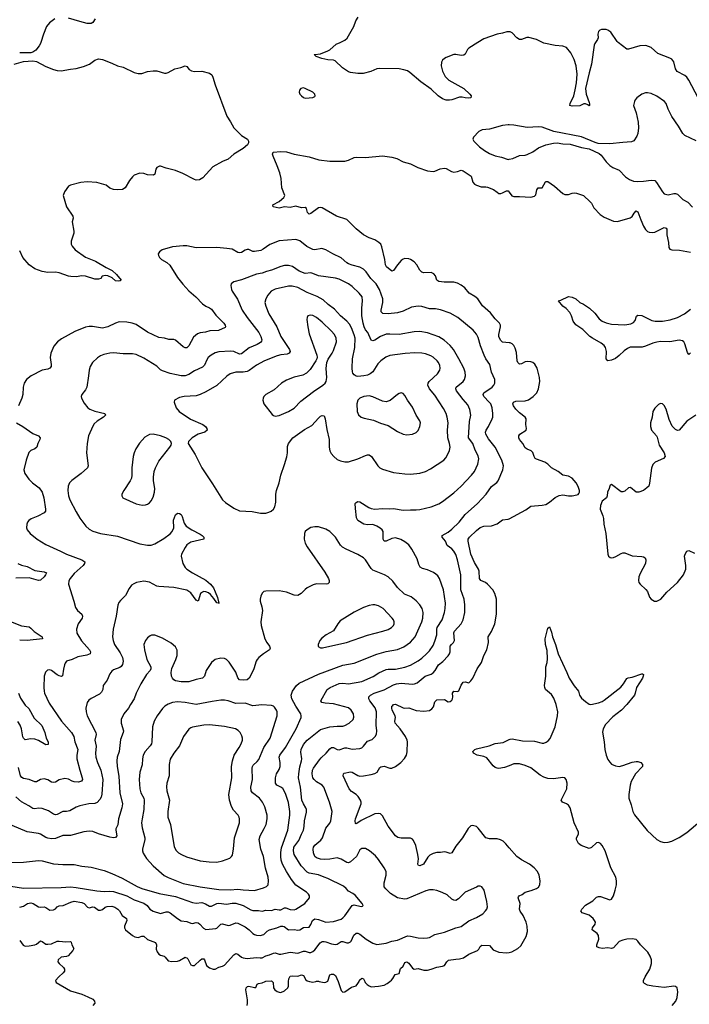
# Model space of a CAD drawing. Header units: inches. Extents: x 1305449 to 1407403, y 744709 to 841554.
# Tile 105 of 114: x 1394790 to 1401916, y 809756 to 820242. Entities that reach past the tile are written whole.
import ezdxf

# ---------------------------------------------------------------- set-up
doc = ezdxf.new("R2010")
doc.units = ezdxf.units.IN
doc.header["$MEASUREMENT"] = 0
for name, color, linetype in [('B3890', 7, 'Continuous'), ('B3891', 7, 'Continuous'), ('B3892', 7, 'Continuous'), ('B4800', 7, 'Continuous'), ('B4801', 7, 'Continuous'), ('B4802', 7, 'Continuous')]:
    doc.layers.add(name, color=color, linetype=linetype)

msp = doc.modelspace()

# ---------------------------------------------------------------- linework, layer by layer
at = {"layer": 'B3890', "color": 6, "elevation": 1200}
for points in [[(1395175, 810000), (1395178, 809990), (1395330, 809900), (1395450, 809864), (1395517, 809837), (1395567, 809810), (1395587, 809790), (1395590, 809770), (1395570, 809745)], [(1397210, 809745), (1397216, 809770), (1397215, 809805), (1397198, 809910), (1397202, 809930), (1397215, 809945), (1397230, 809950), (1397290, 809935), (1397303, 809937), (1397319, 809970), (1397330, 809979), (1397370, 809985), (1397401, 810000)], [(1397476, 810000), (1397486, 809990), (1397491, 809931), (1397506, 809910), (1397530, 809892), (1397550, 809884), (1397570, 809883), (1397610, 809899), (1397643, 809930), (1397651, 809950), (1397652, 810000)], [(1397875, 810000), (1397910, 809992), (1397943, 810000)], [(1397978, 810000), (1398031, 809989), (1398050, 809991), (1398064, 810000)], [(1398178, 810000), (1398183, 809990), (1398210, 809905), (1398230, 809884), (1398250, 809890), (1398321, 809939), (1398370, 809954), (1398390, 809977), (1398402, 810000)], [(1398463, 810000), (1398467, 809990), (1398487, 809967), (1398510, 809952), (1398530, 809944), (1398610, 809948), (1398670, 809960), (1398701, 809979), (1398729, 810000)]]:
    msp.add_lwpolyline(points, dxfattribs=at)
at = {"layer": 'B3891', "color": 6}
for points, elevation in [([(1395015, 820000), (1395012, 819988), (1394997, 819963), (1394961, 819919), (1394930, 819896), (1394910, 819891), (1394872, 819888), (1394790, 819890)], 1200), ([(1399667, 820000), (1399570, 819939), (1399556, 819924), (1399530, 819876), (1399516, 819864), (1399490, 819861), (1399431, 819871), (1399410, 819870), (1399330, 819840), (1399310, 819830), (1399289, 819810), (1399280, 819790), (1399275, 819750), (1399290, 819694), (1399317, 819637), (1399358, 819598), (1399517, 819510), (1399582, 819450), (1399594, 819430), (1399592, 819410), (1399570, 819405), (1399531, 819409), (1399499, 819419), (1399470, 819419), (1399390, 819388), (1399364, 819384), (1399330, 819387), (1399290, 819401), (1399243, 819430), (1399170, 819502), (1399059, 819579), (1398941, 819681), (1398917, 819697), (1398879, 819710), (1398830, 819720), (1398617, 819723), (1398590, 819718), (1398528, 819690), (1398444, 819670), (1398390, 819669), (1398310, 819679), (1398290, 819687), (1398225, 819730), (1398146, 819806), (1398131, 819811), (1398070, 819816), (1398004, 819830), (1397947, 819850), (1397930, 819863), (1397925, 819870), (1397930, 819873), (1397990, 819879), (1398070, 819911), (1398090, 819922), (1398159, 819981), (1398200, 820000)], 1200), ([(1394730, 819768), (1394830, 819798), (1394930, 819806), (1394970, 819796), (1395070, 819745), (1395150, 819713), (1395190, 819702), (1395230, 819698), (1395330, 819717), (1395390, 819722), (1395470, 819743), (1395532, 819770), (1395590, 819812), (1395630, 819826), (1395670, 819820), (1395770, 819781), (1395830, 819750), (1395890, 819737), (1396010, 819679), (1396050, 819669), (1396090, 819671), (1396150, 819690), (1396210, 819698), (1396250, 819697), (1396330, 819673), (1396350, 819673), (1396370, 819679), (1396441, 819719), (1396506, 819734), (1396550, 819750), (1396570, 819744), (1396593, 819713), (1396618, 819698), (1396651, 819691), (1396730, 819693), (1396810, 819674), (1396834, 819654), (1396846, 819630), (1396869, 819549), (1396995, 819215), (1397035, 819155), (1397070, 819090), (1397150, 819010), (1397213, 818970), (1397224, 818950), (1397224, 818930), (1397213, 818910), (1397170, 818870), (1397070, 818810), (1397010, 818758), (1396950, 818733), (1396846, 818674), (1396741, 818559), (1396703, 818537), (1396670, 818535), (1396650, 818541), (1396525, 818605), (1396450, 818636), (1396350, 818661), (1396290, 818681), (1396279, 818681), (1396250, 818670), (1396240, 818650), (1396230, 818599), (1396214, 818586), (1396150, 818589), (1396110, 818603), (1396070, 818608), (1396010, 818585), (1395990, 818568), (1395959, 818530), (1395914, 818450), (1395885, 818435), (1395831, 818429), (1395790, 818433), (1395748, 818448), (1395710, 818481), (1395610, 818508), (1395510, 818517), (1395441, 818510), (1395330, 818479), (1395310, 818468), (1395268, 818410), (1395253, 818370), (1395290, 818248), (1395356, 818150), (1395359, 818130), (1395350, 818090), (1395367, 817990), (1395366, 817970), (1395338, 817882), (1395339, 817850), (1395348, 817830), (1395381, 817790), (1395492, 817712), (1395597, 817670), (1395710, 817603), (1395775, 817570), (1395819, 817530), (1395869, 817470), (1395859, 817461), (1395843, 817457), (1395810, 817462), (1395774, 817494), (1395730, 817516), (1395703, 817517), (1395669, 817511), (1395653, 817487), (1395630, 817480), (1395590, 817480), (1395489, 817510), (1395450, 817514), (1395390, 817505), (1395334, 817506), (1395310, 817510), (1395210, 817546), (1395170, 817555), (1395090, 817551), (1395030, 817560), (1394951, 817590), (1394892, 817630), (1394824, 817710), (1394790, 817781)], 1200), ([(1400000, 819122), (1399990, 819122), (1399930, 819116), (1399790, 819075), (1399711, 819069), (1399696, 819064), (1399676, 819050), (1399619, 818990), (1399612, 818970), (1399622, 818950), (1399685, 818890), (1399737, 818850), (1399790, 818817), (1399850, 818792), (1399917, 818777), (1399990, 818755), (1400000, 818757)], 1300), ([(1400000, 816801), (1399930, 816807), (1399908, 816828), (1399891, 816870), (1399889, 816890), (1399908, 816970), (1399907, 816990), (1399898, 817010), (1399850, 817058), (1399801, 817121), (1399715, 817195), (1399665, 817270), (1399634, 817294), (1399572, 817330), (1399527, 817387), (1399490, 817415), (1399450, 817436), (1399410, 817447), (1399307, 817447), (1399250, 817455), (1399230, 817470), (1399215, 817515), (1399197, 817537), (1399169, 817550), (1399090, 817548), (1399070, 817554), (1399050, 817576), (1399018, 817630), (1398990, 817663), (1398950, 817689), (1398930, 817695), (1398890, 817698), (1398870, 817692), (1398850, 817678), (1398810, 817633), (1398770, 817570), (1398750, 817563), (1398694, 817610), (1398683, 817630), (1398675, 817690), (1398644, 817824), (1398632, 817850), (1398613, 817870), (1398570, 817898), (1398510, 817918), (1398450, 817952), (1398370, 818015), (1398294, 818094), (1398270, 818114), (1398160, 818150), (1398010, 818237), (1397990, 818244), (1397970, 818240), (1397890, 818179), (1397870, 818170), (1397852, 818190), (1397841, 818230), (1397830, 818244), (1397790, 818239), (1397730, 818255), (1397670, 818243), (1397610, 818248), (1397550, 818236), (1397488, 818250), (1397483, 818270), (1397550, 818307), (1397581, 818330), (1397602, 818350), (1397613, 818370), (1397581, 818450), (1397572, 818550), (1397557, 818610), (1397530, 818687), (1397486, 818790), (1397482, 818810), (1397489, 818830), (1397570, 818838), (1397630, 818834), (1397710, 818809), (1397870, 818781), (1397973, 818750), (1398090, 818734), (1398250, 818735), (1398290, 818746), (1398350, 818774), (1398370, 818778), (1398470, 818776), (1398650, 818793), (1398750, 818780), (1398804, 818764), (1398870, 818729), (1398950, 818709), (1399028, 818668), (1399130, 818631), (1399190, 818626), (1399210, 818630), (1399265, 818655), (1399310, 818660), (1399330, 818657), (1399386, 818626), (1399410, 818620), (1399450, 818626), (1399490, 818639), (1399510, 818634), (1399596, 818576), (1399612, 818512), (1399630, 818492), (1399650, 818479), (1399701, 818461), (1399750, 818463), (1399770, 818459), (1399834, 818434), (1399870, 818404), (1399890, 818393), (1399910, 818391), (1399930, 818397), (1399970, 818421), (1399990, 818419), (1400000, 818405)], 1200), ([(1394790, 810791), (1394830, 810801), (1394875, 810830), (1394910, 810837), (1394935, 810830), (1394990, 810794), (1395010, 810790), (1395050, 810793), (1395068, 810788), (1395110, 810760), (1395150, 810763), (1395170, 810774), (1395190, 810794), (1395210, 810805), (1395252, 810808), (1395335, 810845), (1395370, 810853), (1395450, 810841), (1395475, 810830), (1395512, 810792), (1395530, 810784), (1395570, 810794), (1395587, 810790), (1395630, 810759), (1395650, 810759), (1395670, 810766), (1395701, 810790), (1395721, 810799), (1395770, 810801), (1395801, 810790), (1395834, 810770), (1395852, 810752), (1395882, 810702), (1395927, 810670), (1395931, 810650), (1395905, 810590), (1395904, 810570), (1395915, 810550), (1395990, 810489), (1396014, 810474), (1396050, 810469), (1396090, 810483), (1396110, 810483), (1396150, 810445), (1396236, 810416), (1396245, 810390), (1396243, 810343), (1396255, 810315), (1396272, 810292), (1396290, 810278), (1396328, 810268), (1396339, 810259), (1396370, 810218), (1396410, 810211), (1396470, 810216), (1396490, 810222), (1396550, 810257), (1396556, 810256), (1396570, 810253), (1396580, 810240), (1396610, 810177), (1396630, 810168), (1396650, 810169), (1396710, 810226), (1396730, 810239), (1396750, 810239), (1396757, 810230), (1396777, 810170), (1396810, 810144), (1396850, 810130), (1396870, 810132), (1396908, 810152), (1396950, 810161), (1396970, 810172), (1397070, 810284), (1397090, 810296), (1397110, 810292), (1397150, 810260), (1397170, 810251), (1397210, 810245), (1397310, 810256), (1397350, 810251), (1397370, 810253), (1397408, 810272), (1397450, 810283), (1397490, 810302), (1397510, 810305), (1397550, 810290), (1397570, 810290), (1397670, 810310), (1397750, 810302), (1397810, 810322), (1397830, 810321), (1397870, 810309), (1397890, 810309), (1397910, 810318), (1397930, 810335), (1397989, 810411), (1398010, 810424), (1398030, 810426), (1398050, 810422), (1398110, 810400), (1398150, 810393), (1398170, 810397), (1398210, 810425), (1398230, 810426), (1398270, 810410), (1398290, 810410), (1398310, 810420), (1398319, 810430), (1398347, 810493), (1398370, 810513), (1398390, 810514), (1398410, 810505), (1398477, 810450), (1398550, 810406), (1398590, 810394), (1398690, 810409), (1398750, 810428), (1398810, 810439), (1398916, 810484), (1398950, 810483), (1399030, 810463), (1399090, 810460), (1399130, 810463), (1399150, 810468), (1399210, 810500), (1399310, 810523), (1399430, 810569), (1399490, 810586), (1399570, 810647), (1399650, 810682), (1399719, 810721), (1399749, 810751), (1399760, 810770), (1399767, 810793), (1399763, 810850), (1399733, 810973), (1399710, 811006), (1399690, 811014), (1399670, 811013), (1399650, 811005), (1399530, 810952), (1399460, 810880), (1399430, 810863), (1399410, 810864), (1399390, 810875), (1399341, 810921), (1399288, 810948), (1399230, 810970), (1399190, 810975), (1399150, 810974), (1399114, 810966), (1398910, 810878), (1398884, 810876), (1398810, 810891), (1398737, 810937), (1398685, 810985), (1398669, 811009), (1398668, 811050), (1398691, 811130), (1398692, 811150), (1398689, 811170), (1398670, 811210), (1398610, 811299), (1398577, 811337), (1398514, 811390), (1398470, 811414), (1398450, 811417), (1398430, 811414), (1398410, 811401), (1398373, 811330), (1398310, 811274), (1398290, 811263), (1398270, 811265), (1398210, 811302), (1398170, 811315), (1398090, 811301), (1398030, 811300), (1397990, 811302), (1397950, 811315), (1397932, 811332), (1397918, 811370), (1397912, 811410), (1397917, 811430), (1397932, 811450), (1397995, 811505), (1398013, 811530), (1398049, 811631), (1398090, 811685), (1398100, 811710), (1398115, 811810), (1398088, 811910), (1398026, 812070), (1398010, 812090), (1397950, 812124), (1397923, 812150), (1397909, 812170), (1397902, 812210), (1397908, 812250), (1397916, 812270), (1397980, 812360), (1397998, 812382), (1398053, 812430), (1398090, 812477), (1398109, 812491), (1398130, 812491), (1398170, 812471), (1398190, 812468), (1398250, 812486), (1398270, 812487), (1398330, 812475), (1398410, 812480), (1398430, 812489), (1398450, 812504), (1398490, 812558), (1398542, 812578), (1398572, 812608), (1398586, 812634), (1398592, 812668), (1398583, 812730), (1398586, 812870), (1398573, 812913), (1398515, 812990), (1398505, 813010), (1398505, 813030), (1398525, 813050), (1398563, 813070), (1398670, 813105), (1398770, 813159), (1398800, 813170), (1398850, 813177), (1398970, 813166), (1398992, 813168), (1399021, 813179), (1399107, 813250), (1399169, 813271), (1399192, 813288), (1399213, 813310), (1399249, 813371), (1399293, 813407), (1399351, 813469), (1399365, 813490), (1399372, 813510), (1399372, 813570), (1399386, 813590), (1399407, 813610), (1399417, 813630), (1399409, 813711), (1399418, 813730), (1399490, 813810), (1399509, 813851), (1399529, 813930), (1399527, 814010), (1399519, 814070), (1399486, 814170), (1399485, 814330), (1399450, 814491), (1399430, 814546), (1399410, 814583), (1399390, 814607), (1399341, 814641), (1399321, 814690), (1399285, 814730), (1399285, 814750), (1399350, 814784), (1399390, 814815), (1399468, 814890), (1399530, 814971), (1399664, 815090), (1399753, 815190), (1399811, 815270), (1399868, 815312), (1399883, 815330), (1399932, 815448), (1399938, 815490), (1399923, 815550), (1399850, 815691), (1399779, 815779), (1399752, 815830), (1399748, 815850), (1399754, 815870), (1399779, 815910), (1399818, 815990), (1399824, 816010), (1399825, 816050), (1399817, 816110), (1399803, 816150), (1399788, 816170), (1399728, 816230), (1399721, 816250), (1399731, 816270), (1399818, 816330), (1399837, 816350), (1399848, 816370), (1399846, 816410), (1399811, 816490), (1399794, 816570), (1399752, 816632), (1399733, 816670), (1399693, 816770), (1399670, 816858), (1399653, 816893), (1399617, 816937), (1399454, 817070), (1399370, 817117), (1399270, 817154), (1399216, 817164), (1399150, 817164), (1399070, 817188), (1399032, 817192), (1398960, 817180), (1398870, 817137), (1398810, 817119), (1398710, 817110), (1398655, 817115), (1398638, 817130), (1398636, 817150), (1398654, 817230), (1398654, 817270), (1398618, 817370), (1398583, 817430), (1398526, 817486), (1398477, 817557), (1398450, 817585), (1398410, 817607), (1398327, 817627), (1398290, 817641), (1398270, 817653), (1398210, 817706), (1398122, 817750), (1398050, 817793), (1398006, 817806), (1397930, 817793), (1397910, 817796), (1397847, 817827), (1397770, 817887), (1397730, 817900), (1397550, 817889), (1397453, 817847), (1397382, 817798), (1397355, 817785), (1397290, 817772), (1397270, 817775), (1397230, 817794), (1397210, 817796), (1397190, 817789), (1397150, 817764), (1397130, 817758), (1397110, 817764), (1397050, 817797), (1396993, 817807), (1396890, 817816), (1396670, 817813), (1396570, 817833), (1396530, 817835), (1396417, 817823), (1396307, 817790), (1396277, 817770), (1396264, 817750), (1396267, 817730), (1396279, 817710), (1396299, 817690), (1396356, 817656), (1396387, 817627), (1396470, 817498), (1396525, 817425), (1396590, 817354), (1396666, 817290), (1396736, 817216), (1396772, 817192), (1396810, 817174), (1396830, 817158), (1396877, 817097), (1396964, 817010), (1396977, 816990), (1396981, 816970), (1396976, 816964), (1396906, 816934), (1396813, 816927), (1396767, 816913), (1396710, 816906), (1396684, 816896), (1396660, 816880), (1396640, 816860), (1396590, 816768), (1396570, 816747), (1396550, 816748), (1396530, 816760), (1396450, 816831), (1396430, 816838), (1396377, 816837), (1396331, 816851), (1396270, 816858), (1396150, 816915), (1396030, 816995), (1395988, 817012), (1395930, 817020), (1395850, 817023), (1395810, 817012), (1395730, 816972), (1395670, 816958), (1395566, 816974), (1395530, 816974), (1395490, 816967), (1395377, 816923), (1395236, 816844), (1395192, 816810), (1395154, 816766), (1395121, 816690), (1395114, 816646), (1395126, 816570), (1395124, 816550), (1395112, 816530), (1395090, 816521), (1395030, 816509), (1394912, 816450), (1394863, 816410), (1394839, 816370), (1394826, 816330), (1394824, 816250), (1394814, 816210), (1394777, 816130)], 1300), ([(1394490, 811047), (1394830, 810993), (1395230, 811001), (1395332, 811008), (1395390, 811002), (1395610, 810966), (1395690, 810958), (1395750, 810961), (1395790, 810957), (1395929, 810910), (1396010, 810870), (1396113, 810833), (1396146, 810810), (1396175, 810770), (1396210, 810748), (1396290, 810724), (1396350, 810742), (1396370, 810741), (1396390, 810731), (1396470, 810669), (1396510, 810645), (1396570, 810638), (1396610, 810619), (1396630, 810617), (1396670, 810627), (1396690, 810625), (1396709, 810609), (1396746, 810566), (1396770, 810554), (1396877, 810563), (1396890, 810568), (1396930, 810611), (1396950, 810612), (1397010, 810597), (1397030, 810599), (1397090, 810623), (1397110, 810622), (1397190, 810583), (1397231, 810551), (1397270, 810511), (1397290, 810499), (1397311, 810491), (1397350, 810489), (1397390, 810500), (1397425, 810535), (1397449, 810551), (1397528, 810572), (1397570, 810589), (1397590, 810590), (1397604, 810584), (1397650, 810550), (1397710, 810552), (1397750, 810546), (1397770, 810551), (1397810, 810575), (1397870, 810579), (1397890, 810605), (1397906, 810650), (1397930, 810666), (1397970, 810659), (1398050, 810632), (1398130, 810638), (1398210, 810664), (1398230, 810679), (1398250, 810699), (1398330, 810808), (1398350, 810814), (1398423, 810797), (1398439, 810801), (1398446, 810810), (1398434, 810830), (1398360, 810920), (1398337, 810937), (1398290, 810960), (1398264, 810990), (1398235, 811015), (1398070, 811096), (1398029, 811109), (1397970, 811134), (1397872, 811152), (1397850, 811165), (1397784, 811230), (1397711, 811350), (1397703, 811390), (1397709, 811430), (1397760, 811500), (1397788, 811570), (1397810, 811610), (1397819, 811650), (1397820, 811710), (1397842, 811802), (1397841, 811830), (1397835, 811850), (1397809, 811890), (1397793, 811930), (1397779, 812070), (1397759, 812170), (1397761, 812210), (1397773, 812287), (1397791, 812350), (1397793, 812370), (1397783, 812443), (1397786, 812470), (1397810, 812523), (1397848, 812570), (1397990, 812684), (1398090, 812712), (1398170, 812720), (1398230, 812719), (1398250, 812724), (1398298, 812750), (1398339, 812790), (1398346, 812814), (1398341, 812850), (1398318, 812890), (1398290, 812914), (1398130, 812955), (1398042, 812962), (1398006, 812970), (1397995, 812990), (1398063, 813110), (1398096, 813130), (1398190, 813173), (1398230, 813177), (1398290, 813169), (1398430, 813195), (1398553, 813247), (1398614, 813286), (1398690, 813322), (1398710, 813326), (1398790, 813325), (1398890, 813346), (1398950, 813369), (1399030, 813414), (1399070, 813443), (1399121, 813490), (1399150, 813522), (1399190, 813578), (1399210, 813624), (1399229, 813690), (1399228, 813750), (1399232, 813770), (1399286, 813850), (1399312, 813930), (1399319, 813970), (1399322, 814030), (1399299, 814170), (1399259, 814290), (1399240, 814320), (1399219, 814339), (1399194, 814354), (1399130, 814382), (1399077, 814397), (1399053, 814413), (1399039, 814439), (1399019, 814499), (1398965, 814605), (1398930, 814650), (1398890, 814683), (1398847, 814707), (1398790, 814723), (1398750, 814718), (1398690, 814687), (1398670, 814688), (1398660, 814710), (1398657, 814790), (1398647, 814810), (1398627, 814827), (1398590, 814850), (1398550, 814865), (1398490, 814863), (1398453, 814870), (1398388, 814908), (1398376, 814936), (1398363, 815037), (1398362, 815090), (1398370, 815102), (1398388, 815110), (1398410, 815107), (1398507, 815047), (1398530, 815038), (1398570, 815031), (1398650, 815037), (1398730, 815032), (1398770, 815035), (1398870, 815018), (1398950, 815023), (1399010, 815021), (1399050, 815025), (1399170, 815054), (1399250, 815088), (1399290, 815112), (1399410, 815204), (1399490, 815274), (1399598, 815390), (1399629, 815430), (1399665, 815510), (1399675, 815565), (1399670, 815596), (1399639, 815659), (1399613, 815730), (1399567, 815790), (1399577, 815963), (1399590, 816030), (1399582, 816090), (1399559, 816139), (1399510, 816196), (1399439, 816290), (1399430, 816310), (1399436, 816330), (1399511, 816390), (1399525, 816410), (1399535, 816450), (1399532, 816490), (1399517, 816530), (1399465, 816630), (1399406, 816730), (1399370, 816774), (1399309, 816829), (1399250, 816865), (1399130, 816907), (1399050, 816921), (1398990, 816918), (1398830, 816890), (1398730, 816895), (1398690, 816892), (1398630, 816867), (1398570, 816830), (1398550, 816823), (1398530, 816829), (1398496, 816910), (1398470, 816941), (1398455, 816970), (1398444, 817010), (1398433, 817087), (1398431, 817170), (1398440, 817250), (1398434, 817290), (1398404, 817330), (1398330, 817400), (1398289, 817430), (1398190, 817478), (1398150, 817489), (1397970, 817514), (1397910, 817541), (1397890, 817545), (1397830, 817540), (1397764, 817564), (1397694, 817614), (1397650, 817624), (1397610, 817623), (1397570, 817615), (1397470, 817575), (1397418, 817562), (1397370, 817544), (1397310, 817534), (1397150, 817471), (1397068, 817452), (1397042, 817430), (1397038, 817410), (1397045, 817370), (1397053, 817350), (1397107, 817267), (1397158, 817150), (1397210, 817069), (1397336, 816910), (1397358, 816870), (1397367, 816833), (1397363, 816817), (1397354, 816806), (1397316, 816784), (1397231, 816749), (1397150, 816683), (1397130, 816680), (1397070, 816707), (1397033, 816713), (1396910, 816705), (1396870, 816695), (1396827, 816670), (1396797, 816643), (1396781, 816619), (1396756, 816564), (1396737, 816543), (1396650, 816502), (1396590, 816464), (1396550, 816450), (1396510, 816450), (1396459, 816459), (1396390, 816476), (1396310, 816502), (1396290, 816515), (1396250, 816553), (1396110, 816637), (1396030, 816675), (1395990, 816685), (1395890, 816684), (1395790, 816696), (1395750, 816692), (1395684, 816676), (1395650, 816664), (1395618, 816642), (1395566, 816590), (1395541, 816550), (1395530, 816510), (1395524, 816450), (1395503, 816330), (1395490, 816300), (1395452, 816250), (1395445, 816230), (1395449, 816210), (1395477, 816157), (1395517, 816110), (1395536, 816096), (1395590, 816073), (1395697, 816050), (1395702, 816030), (1395683, 816010), (1395614, 815966), (1395583, 815937), (1395568, 815912), (1395523, 815810), (1395508, 815730), (1395502, 815630), (1395518, 815490), (1395512, 815470), (1395445, 815410), (1395344, 815336), (1395322, 815310), (1395307, 815273), (1395302, 815230), (1395310, 815170), (1395325, 815130), (1395390, 815000), (1395430, 814933), (1395494, 814850), (1395530, 814818), (1395570, 814797), (1395650, 814770), (1395830, 814743), (1396070, 814659), (1396150, 814645), (1396190, 814647), (1396230, 814661), (1396323, 814717), (1396393, 814767), (1396413, 814790), (1396429, 814830), (1396428, 814912), (1396448, 814970), (1396470, 814987), (1396490, 814984), (1396510, 814972), (1396521, 814950), (1396542, 814882), (1396562, 814850), (1396623, 814810), (1396710, 814765), (1396733, 814750), (1396750, 814730), (1396749, 814710), (1396610, 814677), (1396570, 814649), (1396550, 814622), (1396511, 814550), (1396510, 814530), (1396525, 814450), (1396550, 814410), (1396570, 814390), (1396629, 814350), (1396770, 814274), (1396821, 814230), (1396851, 814191), (1396870, 814150), (1396895, 814090), (1396910, 814030), (1396910, 814026), (1396909, 814029), (1396890, 814032), (1396858, 814078), (1396820, 814120), (1396798, 814138), (1396770, 814150), (1396750, 814151), (1396734, 814146), (1396715, 814130), (1396690, 814048), (1396670, 814059), (1396610, 814139), (1396570, 814167), (1396430, 814195), (1396270, 814206), (1396250, 814211), (1396170, 814252), (1396110, 814262), (1396032, 814248), (1396004, 814236), (1395981, 814219), (1395955, 814185), (1395917, 814110), (1395862, 814058), (1395844, 814036), (1395834, 814006), (1395817, 813890), (1395784, 813750), (1395777, 813670), (1395784, 813630), (1395799, 813590), (1395859, 813499), (1395884, 813450), (1395891, 813409), (1395886, 813374), (1395870, 813353), (1395856, 813344), (1395790, 813319), (1395770, 813306), (1395750, 813277), (1395721, 813210), (1395679, 813150), (1395674, 813110), (1395661, 813079), (1395640, 813060), (1395550, 813013), (1395526, 812994), (1395508, 812970), (1395493, 812910), (1395497, 812870), (1395510, 812830), (1395602, 812650), (1395603, 812630), (1395590, 812570), (1395604, 812504), (1395598, 812430), (1395602, 812390), (1395618, 812330), (1395652, 812250), (1395674, 812150), (1395664, 811996), (1395657, 811963), (1395643, 811937), (1395613, 811907), (1395590, 811896), (1395527, 811893), (1395429, 811871), (1395390, 811856), (1395323, 811817), (1395290, 811810), (1395250, 811808), (1395190, 811778), (1395170, 811774), (1395150, 811780), (1395098, 811818), (1395030, 811840), (1394990, 811846), (1394950, 811838), (1394930, 811840), (1394889, 811869), (1394811, 811911), (1394750, 811965)], 1400), ([(1394755, 815950), (1394824, 815910), (1394930, 815835), (1394990, 815810), (1395007, 815790), (1395004, 815770), (1394983, 815730), (1394971, 815689), (1394950, 815673), (1394910, 815656), (1394888, 815632), (1394860, 815550), (1394836, 815450), (1394846, 815410), (1394888, 815350), (1394928, 815310), (1394996, 815256), (1395029, 815210), (1395047, 815150), (1395065, 815030), (1395065, 815010), (1395050, 814990), (1394984, 814956), (1394912, 814928), (1394886, 814910), (1394872, 814890), (1394866, 814870), (1394864, 814830), (1394870, 814810), (1394903, 814770), (1394977, 814710), (1395070, 814653), (1395224, 814584), (1395290, 814549), (1395450, 814490), (1395483, 814470), (1395480, 814450), (1395464, 814430), (1395370, 814344), (1395326, 814290), (1395314, 814266), (1395311, 814230), (1395367, 814050), (1395383, 813983), (1395406, 813950), (1395453, 813910), (1395460, 813890), (1395454, 813870), (1395411, 813809), (1395395, 813750), (1395398, 813710), (1395447, 813627), (1395532, 813530), (1395544, 813510), (1395541, 813490), (1395505, 813474), (1395410, 813457), (1395350, 813428), (1395289, 813410), (1395274, 813390), (1395268, 813372), (1395255, 813325), (1395247, 813253), (1395234, 813246), (1395210, 813253), (1395190, 813265), (1395130, 813310), (1395110, 813317), (1395086, 813314), (1395066, 813294), (1395050, 813250), (1395046, 813130), (1395049, 813090), (1395056, 813070), (1395105, 812965), (1395234, 812770), (1395341, 812650), (1395367, 812610), (1395378, 812550), (1395409, 812470), (1395399, 812410), (1395399, 812370), (1395429, 812249), (1395455, 812170), (1395457, 812150), (1395448, 812132), (1395417, 812123), (1395370, 812126), (1395350, 812132), (1395310, 812153), (1395270, 812160), (1395212, 812148), (1395170, 812123), (1395150, 812118), (1395130, 812123), (1395090, 812147), (1395050, 812156), (1395010, 812150), (1394970, 812127), (1394950, 812124), (1394891, 812151), (1394830, 812161), (1394812, 812172), (1394799, 812190), (1394777, 812277)], 1300), ([(1400000, 811424), (1399965, 811465), (1399934, 811494), (1399908, 811508), (1399870, 811518), (1399790, 811519), (1399750, 811529), (1399670, 811633), (1399650, 811650), (1399610, 811662), (1399590, 811657), (1399562, 811630), (1399503, 811530), (1399430, 811439), (1399390, 811371), (1399370, 811364), (1399330, 811378), (1399310, 811381), (1399270, 811373), (1399228, 811372), (1399190, 811362), (1399156, 811344), (1399135, 811325), (1399086, 811250), (1399050, 811230), (1399033, 811233), (1399028, 811248), (1399034, 811306), (1399029, 811350), (1399007, 811447), (1398981, 811501), (1398970, 811515), (1398950, 811527), (1398850, 811524), (1398814, 811534), (1398790, 811552), (1398713, 811653), (1398650, 811762), (1398630, 811784), (1398610, 811790), (1398570, 811785), (1398425, 811715), (1398390, 811689), (1398370, 811680), (1398363, 811683), (1398360, 811710), (1398364, 811730), (1398424, 811890), (1398425, 811910), (1398418, 811930), (1398392, 811970), (1398371, 811990), (1398323, 812023), (1398297, 812050), (1398232, 812190), (1398235, 812210), (1398243, 812217), (1398310, 812231), (1398330, 812227), (1398390, 812193), (1398410, 812187), (1398450, 812189), (1398530, 812203), (1398570, 812216), (1398595, 812230), (1398623, 812277), (1398634, 812286), (1398670, 812294), (1398730, 812270), (1398750, 812272), (1398789, 812290), (1398845, 812330), (1398886, 812374), (1398907, 812410), (1398914, 812446), (1398918, 812550), (1398915, 812570), (1398896, 812610), (1398840, 812690), (1398786, 812750), (1398784, 812770), (1398791, 812810), (1398787, 812830), (1398755, 812890), (1398749, 812910), (1398752, 812930), (1398760, 812940), (1398770, 812950), (1398790, 812952), (1398870, 812914), (1398890, 812910), (1398930, 812913), (1399010, 812884), (1399090, 812877), (1399150, 812887), (1399178, 812902), (1399194, 812926), (1399210, 812979), (1399230, 812999), (1399310, 813003), (1399350, 812979), (1399370, 812982), (1399390, 812997), (1399398, 813010), (1399401, 813030), (1399398, 813070), (1399409, 813090), (1399450, 813088), (1399465, 813095), (1399490, 813155), (1399510, 813186), (1399530, 813191), (1399570, 813181), (1399590, 813200), (1399611, 813230), (1399659, 813330), (1399704, 813396), (1399729, 813470), (1399760, 813530), (1399778, 813610), (1399777, 813670), (1399813, 813727), (1399846, 813810), (1399863, 813910), (1399865, 814070), (1399848, 814130), (1399826, 814170), (1399770, 814231), (1399748, 814248), (1399698, 814270), (1399682, 814290), (1399680, 814370), (1399673, 814390), (1399630, 814461), (1399592, 814552), (1399563, 814690), (1399564, 814710), (1399577, 814730), (1399650, 814803), (1399690, 814834), (1399730, 814848), (1399810, 814851), (1399870, 814874), (1399930, 814916), (1399990, 814922), (1400000, 814928)], 1200), ([(1394670, 811267), (1394830, 811270), (1394990, 811288), (1395030, 811283), (1395150, 811252), (1395250, 811245), (1395370, 811247), (1395450, 811226), (1395550, 811216), (1395690, 811180), (1395770, 811148), (1395879, 811099), (1396041, 811010), (1396089, 810990), (1396275, 810935), (1396450, 810904), (1396630, 810840), (1396670, 810835), (1396730, 810841), (1396767, 810827), (1396810, 810802), (1396830, 810800), (1396890, 810829), (1396910, 810832), (1396990, 810824), (1397050, 810834), (1397090, 810833), (1397170, 810810), (1397250, 810762), (1397270, 810755), (1397330, 810755), (1397370, 810748), (1397410, 810759), (1397470, 810756), (1397510, 810769), (1397550, 810761), (1397570, 810764), (1397610, 810782), (1397623, 810783), (1397670, 810765), (1397710, 810762), (1397730, 810768), (1397826, 810830), (1397873, 810890), (1397874, 810910), (1397863, 810930), (1397844, 810950), (1397730, 811026), (1397684, 811084), (1397629, 811169), (1397588, 811248), (1397573, 811290), (1397568, 811330), (1397568, 811372), (1397578, 811422), (1397645, 811610), (1397665, 811770), (1397665, 811810), (1397650, 811906), (1397620, 812000), (1397590, 812054), (1397569, 812069), (1397527, 812090), (1397512, 812110), (1397512, 812168), (1397522, 812210), (1397550, 812257), (1397562, 812290), (1397562, 812330), (1397552, 812390), (1397559, 812410), (1397618, 812490), (1397731, 812690), (1397785, 812810), (1397787, 812830), (1397782, 812850), (1397729, 812930), (1397686, 813010), (1397680, 813050), (1397695, 813090), (1397737, 813150), (1397765, 813175), (1397970, 813273), (1398230, 813368), (1398350, 813391), (1398590, 813486), (1398690, 813514), (1398810, 813536), (1398877, 813563), (1398948, 813612), (1398999, 813670), (1399071, 813830), (1399082, 813870), (1399083, 813930), (1399073, 813970), (1399050, 814010), (1399010, 814054), (1398956, 814096), (1398886, 814126), (1398810, 814195), (1398761, 814261), (1398710, 814310), (1398671, 814331), (1398550, 814380), (1398530, 814399), (1398470, 814491), (1398450, 814512), (1398390, 814548), (1398264, 814604), (1398226, 814626), (1398206, 814646), (1398152, 814730), (1398090, 814793), (1398050, 814815), (1397970, 814840), (1397930, 814841), (1397890, 814834), (1397849, 814811), (1397829, 814791), (1397820, 814770), (1397819, 814710), (1397829, 814669), (1397848, 814628), (1398039, 814359), (1398075, 814290), (1398082, 814270), (1398083, 814250), (1398070, 814235), (1398051, 814230), (1397950, 814234), (1397915, 814225), (1397850, 814191), (1397827, 814173), (1397786, 814130), (1397750, 814111), (1397710, 814115), (1397630, 814144), (1397550, 814161), (1397410, 814157), (1397389, 814151), (1397370, 814134), (1397356, 814104), (1397348, 814070), (1397349, 814050), (1397366, 813990), (1397373, 813950), (1397358, 813830), (1397360, 813790), (1397399, 813650), (1397420, 813610), (1397450, 813570), (1397456, 813550), (1397447, 813530), (1397385, 813490), (1397335, 813450), (1397318, 813430), (1397308, 813410), (1397282, 813330), (1397253, 813267), (1397231, 813230), (1397210, 813212), (1397170, 813207), (1397130, 813213), (1397112, 813232), (1397090, 813292), (1397021, 813401), (1396990, 813430), (1396970, 813439), (1396930, 813443), (1396872, 813428), (1396830, 813395), (1396774, 813310), (1396758, 813250), (1396735, 813230), (1396670, 813216), (1396590, 813192), (1396510, 813189), (1396450, 813200), (1396431, 813211), (1396416, 813230), (1396407, 813250), (1396402, 813290), (1396408, 813332), (1396451, 813429), (1396465, 813470), (1396467, 813527), (1396450, 813564), (1396402, 813602), (1396310, 813656), (1396230, 813686), (1396192, 813688), (1396178, 813682), (1396150, 813658), (1396130, 813630), (1396113, 813590), (1396118, 813530), (1396145, 813430), (1396185, 813350), (1396186, 813330), (1396177, 813310), (1396140, 813270), (1396079, 813170), (1396029, 813071), (1396009, 813010), (1395969, 812951), (1395948, 812910), (1395899, 812850), (1395871, 812790), (1395869, 812750), (1395894, 812670), (1395893, 812650), (1395864, 812576), (1395849, 812450), (1395829, 812390), (1395823, 812350), (1395829, 812290), (1395847, 812187), (1395857, 812010), (1395885, 811890), (1395878, 811850), (1395842, 811730), (1395833, 811667), (1395815, 811625), (1395812, 811610), (1395824, 811550), (1395810, 811533), (1395790, 811529), (1395750, 811536), (1395630, 811572), (1395570, 811597), (1395530, 811601), (1395472, 811592), (1395330, 811553), (1395250, 811553), (1395170, 811521), (1395130, 811519), (1395090, 811525), (1395070, 811533), (1395010, 811570), (1394990, 811577), (1394870, 811593), (1394710, 811659)], 1500), ([(1394770, 814452), (1394810, 814434), (1394870, 814418), (1394950, 814378), (1395050, 814361), (1395074, 814350), (1395066, 814330), (1395050, 814310), (1395010, 814275), (1394990, 814270), (1394890, 814297), (1394750, 814294)], 1200), ([(1394692, 813832), (1394810, 813788), (1394890, 813776), (1394910, 813763), (1394946, 813726), (1395029, 813670), (1395032, 813650), (1394870, 813632), (1394790, 813636)], 1200), ([(1394776, 813070), (1394798, 813018), (1394850, 812943), (1394886, 812906), (1394945, 812805), (1395026, 812726), (1395057, 812650), (1395072, 812592), (1395093, 812550), (1395095, 812525), (1395070, 812520), (1394990, 812566), (1394950, 812581), (1394910, 812585), (1394850, 812574), (1394840, 812580), (1394830, 812589), (1394825, 812605), (1394809, 812690), (1394796, 812730), (1394770, 812767)], 1200), ([(1400000, 812297), (1399950, 812278), (1399890, 812268), (1399870, 812270), (1399850, 812279), (1399830, 812296), (1399760, 812380), (1399730, 812395), (1399657, 812410), (1399620, 812430), (1399612, 812450), (1399633, 812470), (1399650, 812477), (1399788, 812510), (1399850, 812535), (1399936, 812544), (1400000, 812575)], 1100), ([(1394790, 810435), (1394827, 810387), (1394850, 810377), (1394890, 810378), (1394950, 810389), (1394970, 810398), (1395010, 810433), (1395030, 810426), (1395070, 810398), (1395090, 810396), (1395130, 810401), (1395190, 810427), (1395210, 810430), (1395281, 810421), (1395330, 810426), (1395338, 810418), (1395346, 810390), (1395365, 810350), (1395357, 810330), (1395307, 810273), (1395290, 810265), (1395230, 810258), (1395201, 810230), (1395197, 810210), (1395210, 810190), (1395255, 810150), (1395267, 810130), (1395267, 810110), (1395254, 810090), (1395208, 810050), (1395172, 810010), (1395175, 810000)], 1200), ([(1398729, 810000), (1398746, 810014), (1398761, 810030), (1398786, 810074), (1398830, 810084), (1398843, 810137), (1398870, 810161), (1398890, 810201), (1398910, 810208), (1398930, 810194), (1398970, 810140), (1398990, 810130), (1399030, 810136), (1399090, 810120), (1399130, 810120), (1399170, 810129), (1399230, 810153), (1399290, 810161), (1399310, 810170), (1399335, 810210), (1399355, 810225), (1399430, 810238), (1399470, 810239), (1399515, 810250), (1399570, 810290), (1399664, 810330), (1399676, 810344), (1399690, 810371), (1399710, 810387), (1399790, 810382), (1399830, 810336), (1399890, 810310), (1399970, 810303), (1400000, 810309)], 1200), ([(1397652, 810000), (1397653, 810027), (1397670, 810055), (1397690, 810060), (1397750, 810055), (1397790, 810070), (1397810, 810064), (1397837, 810017), (1397850, 810006), (1397875, 810000)], 1200), ([(1398064, 810000), (1398070, 810004), (1398090, 810071), (1398110, 810078), (1398130, 810078), (1398150, 810064), (1398178, 810000)], 1200), ([(1397401, 810000), (1397410, 810004), (1397470, 810006), (1397476, 810000)], 1200), ([(1397943, 810000), (1397950, 810002), (1397970, 810002), (1397978, 810000)], 1200), ([(1398402, 810000), (1398408, 810012), (1398430, 810035), (1398450, 810027), (1398463, 810000)], 1200)]:
    msp.add_lwpolyline(points, dxfattribs=dict(at, elevation=elevation))
for points, elevation in [([(1397810, 819515), (1397782, 819510), (1397768, 819492), (1397766, 819470), (1397773, 819450), (1397788, 819430), (1397810, 819415), (1397830, 819408), (1397870, 819409), (1397910, 819415), (1397930, 819424), (1397933, 819430), (1397931, 819450), (1397910, 819472), (1397830, 819509)], 1300), ([(1397690, 817406), (1397650, 817405), (1397510, 817374), (1397468, 817350), (1397430, 817310), (1397408, 817270), (1397400, 817230), (1397408, 817190), (1397443, 817110), (1397525, 816970), (1397570, 816868), (1397662, 816730), (1397667, 816710), (1397658, 816690), (1397638, 816682), (1397570, 816674), (1397530, 816664), (1397394, 816610), (1397310, 816563), (1397234, 816506), (1397210, 816494), (1397170, 816489), (1397091, 816489), (1397030, 816471), (1396993, 816447), (1396890, 816348), (1396770, 816278), (1396710, 816250), (1396670, 816238), (1396539, 816230), (1396490, 816218), (1396438, 816190), (1396433, 816170), (1396455, 816110), (1396489, 816070), (1396609, 815989), (1396739, 815930), (1396767, 815910), (1396782, 815890), (1396784, 815870), (1396761, 815850), (1396690, 815830), (1396627, 815790), (1396587, 815750), (1396584, 815730), (1396659, 815610), (1396727, 815470), (1396841, 815301), (1396947, 815130), (1396981, 815101), (1397070, 815041), (1397130, 815012), (1397264, 815004), (1397353, 814987), (1397410, 814988), (1397443, 814997), (1397468, 815010), (1397492, 815030), (1397507, 815053), (1397517, 815103), (1397517, 815190), (1397523, 815230), (1397551, 815309), (1397568, 815390), (1397610, 815505), (1397633, 815587), (1397641, 815630), (1397642, 815698), (1397652, 815730), (1397696, 815790), (1397822, 815878), (1397898, 815922), (1397970, 816000), (1397990, 816019), (1398010, 816028), (1398030, 816023), (1398042, 815990), (1398059, 815879), (1398085, 815770), (1398082, 815690), (1398090, 815650), (1398104, 815624), (1398134, 815590), (1398170, 815560), (1398204, 815544), (1398250, 815533), (1398290, 815535), (1398390, 815564), (1398470, 815602), (1398490, 815608), (1398510, 815608), (1398535, 815590), (1398600, 815490), (1398622, 815470), (1398650, 815454), (1398770, 815421), (1398890, 815406), (1398950, 815404), (1399050, 815414), (1399110, 815432), (1399161, 815459), (1399303, 815550), (1399324, 815576), (1399354, 815630), (1399365, 815655), (1399371, 815689), (1399366, 815730), (1399345, 815790), (1399344, 815870), (1399349, 815950), (1399341, 816010), (1399329, 816050), (1399302, 816102), (1399210, 816242), (1399150, 816310), (1399133, 816350), (1399136, 816370), (1399148, 816390), (1399238, 816470), (1399262, 816510), (1399265, 816530), (1399261, 816561), (1399248, 816590), (1399233, 816610), (1399190, 816648), (1399164, 816664), (1399110, 816684), (1399070, 816692), (1398995, 816695), (1398892, 816688), (1398730, 816665), (1398686, 816650), (1398633, 816610), (1398603, 816577), (1398547, 816493), (1398520, 816470), (1398490, 816456), (1398452, 816448), (1398390, 816441), (1398370, 816446), (1398350, 816460), (1398337, 816477), (1398331, 816491), (1398328, 816530), (1398332, 816630), (1398358, 816750), (1398359, 816850), (1398350, 816887), (1398321, 816961), (1398299, 816999), (1398272, 817032), (1398203, 817090), (1398141, 817161), (1398073, 817210), (1398020, 817260), (1397955, 817295), (1397850, 817336), (1397750, 817390)], 1500), ([(1397883, 817097), (1397858, 817090), (1397849, 817071), (1397847, 817050), (1397855, 816970), (1397870, 816896), (1397951, 816669), (1397955, 816650), (1397952, 816630), (1397941, 816610), (1397882, 816518), (1397843, 816477), (1397805, 816455), (1397710, 816435), (1397630, 816404), (1397578, 816370), (1397498, 816302), (1397408, 816252), (1397389, 816230), (1397380, 816210), (1397378, 816190), (1397390, 816150), (1397478, 816038), (1397490, 816028), (1397510, 816021), (1397550, 816028), (1397650, 816069), (1397710, 816106), (1397782, 816178), (1397916, 816284), (1398018, 816350), (1398040, 816370), (1398053, 816390), (1398059, 816430), (1398052, 816528), (1398059, 816590), (1398073, 816627), (1398116, 816690), (1398130, 816720), (1398160, 816810), (1398158, 816850), (1398141, 816890), (1398106, 816930), (1398010, 817021), (1397950, 817069), (1397910, 817091)], 1600), ([(1398850, 816267), (1398830, 816263), (1398810, 816252), (1398732, 816188), (1398690, 816173), (1398650, 816179), (1398550, 816227), (1398510, 816236), (1398451, 816229), (1398410, 816210), (1398389, 816190), (1398379, 816150), (1398380, 816070), (1398395, 816035), (1398423, 816010), (1398457, 815997), (1398556, 815976), (1398630, 815945), (1398710, 815920), (1398810, 815855), (1398870, 815828), (1398910, 815821), (1398970, 815827), (1399010, 815845), (1399030, 815869), (1399050, 815910), (1399055, 815950), (1399050, 815971), (1399011, 816031), (1398970, 816116), (1398917, 816190), (1398890, 816239), (1398870, 816261)], 1600), ([(1396210, 815830), (1396170, 815826), (1396122, 815798), (1396066, 815734), (1396027, 815673), (1396008, 815630), (1395997, 815590), (1395983, 815470), (1395983, 815390), (1395979, 815361), (1395966, 815330), (1395897, 815230), (1395878, 815190), (1395878, 815170), (1395889, 815149), (1396030, 815086), (1396093, 815073), (1396130, 815075), (1396150, 815082), (1396170, 815096), (1396190, 815119), (1396210, 815158), (1396225, 815210), (1396227, 815250), (1396216, 815330), (1396215, 815370), (1396223, 815430), (1396234, 815470), (1396270, 815540), (1396389, 815690), (1396403, 815710), (1396407, 815730), (1396398, 815750), (1396378, 815770), (1396346, 815790), (1396290, 815811)], 1500), ([(1398550, 814010), (1398510, 814002), (1398450, 813981), (1398350, 813931), (1398201, 813839), (1398176, 813810), (1398130, 813734), (1398052, 813690), (1398006, 813654), (1397986, 813630), (1397967, 813590), (1397967, 813567), (1397990, 813554), (1398014, 813554), (1398090, 813569), (1398269, 813610), (1398491, 813689), (1398654, 813730), (1398710, 813749), (1398746, 813770), (1398767, 813790), (1398776, 813810), (1398777, 813830), (1398769, 813850), (1398755, 813870), (1398658, 813970), (1398610, 814001), (1398570, 814010)], 1600), ([(1396970, 812996), (1396930, 812995), (1396839, 812981), (1396670, 812948), (1396550, 812969), (1396470, 812976), (1396417, 812970), (1396370, 812952), (1396334, 812930), (1396310, 812905), (1396252, 812828), (1396220, 812770), (1396205, 812710), (1396197, 812550), (1396192, 812530), (1396180, 812510), (1396127, 812450), (1396106, 812410), (1396097, 812370), (1396093, 812307), (1396068, 812230), (1396063, 812150), (1396069, 812050), (1396079, 812010), (1396110, 811950), (1396115, 811930), (1396113, 811830), (1396092, 811730), (1396088, 811690), (1396094, 811634), (1396121, 811530), (1396123, 811510), (1396098, 811410), (1396098, 811390), (1396105, 811365), (1396139, 811310), (1396210, 811231), (1396329, 811129), (1396370, 811106), (1396530, 811044), (1396710, 811007), (1396910, 810980), (1397030, 810975), (1397110, 810982), (1397170, 810974), (1397290, 810968), (1397385, 810995), (1397417, 811010), (1397434, 811030), (1397439, 811070), (1397434, 811110), (1397407, 811207), (1397385, 811330), (1397357, 811410), (1397339, 811510), (1397351, 811549), (1397393, 811627), (1397412, 811670), (1397424, 811730), (1397423, 811770), (1397399, 811859), (1397375, 811910), (1397342, 811950), (1397268, 812008), (1397252, 812030), (1397249, 812070), (1397267, 812150), (1397264, 812270), (1397268, 812290), (1397276, 812304), (1397319, 812341), (1397336, 812364), (1397389, 812491), (1397456, 812590), (1397531, 812830), (1397531, 812870), (1397524, 812890), (1397502, 812922), (1397490, 812933), (1397470, 812940), (1397367, 812947), (1397270, 812935), (1397190, 812964), (1397090, 812960), (1397010, 812989)], 1600), ([(1396810, 812731), (1396750, 812730), (1396630, 812707), (1396610, 812699), (1396590, 812685), (1396533, 812610), (1396491, 812509), (1396431, 812430), (1396393, 812367), (1396381, 812310), (1396380, 812190), (1396357, 812110), (1396354, 812074), (1396356, 812030), (1396384, 811930), (1396366, 811810), (1396365, 811750), (1396396, 811670), (1396435, 811435), (1396455, 811395), (1396480, 811370), (1396512, 811350), (1396566, 811326), (1396710, 811284), (1396807, 811273), (1396890, 811270), (1396950, 811285), (1397026, 811314), (1397044, 811330), (1397054, 811346), (1397067, 811413), (1397077, 811530), (1397129, 811690), (1397131, 811730), (1397127, 811750), (1397114, 811770), (1397065, 811825), (1397044, 811864), (1397022, 811930), (1397015, 811990), (1397047, 812170), (1397044, 812290), (1397054, 812350), (1397072, 812410), (1397127, 812490), (1397148, 812530), (1397160, 812570), (1397160, 812590), (1397155, 812615), (1397137, 812650), (1397114, 812674), (1397087, 812690), (1396970, 812715)], 1700)]:
    msp.add_lwpolyline(points, close=True, dxfattribs=dict(at, elevation=elevation))
at = {"layer": 'B3892', "color": 6, "elevation": 1200}
for points in [[(1395163, 820250), (1395108, 820210), (1395075, 820170), (1395042, 820090), (1395015, 820000)], [(1395594, 820250), (1395568, 820212), (1395550, 820201), (1395510, 820203), (1395430, 820222), (1395310, 820259)], [(1398200, 820000), (1398250, 820024), (1398274, 820046), (1398345, 820170), (1398368, 820230), (1398391, 820269)], [(1400000, 820113), (1399974, 820114), (1399930, 820099), (1399870, 820088), (1399730, 820040), (1399667, 820000)]]:
    msp.add_lwpolyline(points, dxfattribs=at)
at = {"layer": 'B4800', "color": 6, "elevation": 1100}
msp.add_lwpolyline([(1401735, 809745), (1401772, 809790), (1401788, 809830), (1401794, 809890), (1401787, 809930), (1401770, 809947), (1401751, 809951), (1401650, 809936), (1401530, 809948), (1401470, 809961), (1401438, 809978), (1401428, 809990), (1401428, 810000)], dxfattribs=at)
at = {"layer": 'B4801', "color": 6}
for points, elevation in [([(1400917, 820000), (1400910, 819990), (1400903, 819970), (1400877, 819770), (1400850, 819676), (1400813, 819510), (1400817, 819450), (1400850, 819362), (1400854, 819346), (1400853, 819327), (1400850, 819326), (1400836, 819336), (1400810, 819345), (1400794, 819346), (1400750, 819326), (1400670, 819323), (1400644, 819330), (1400648, 819350), (1400686, 819430), (1400703, 819497), (1400717, 819570), (1400722, 819662), (1400711, 819750), (1400690, 819819), (1400655, 819890), (1400610, 819946), (1400570, 819959), (1400490, 819966), (1400370, 819991), (1400353, 820000)], 1200), ([(1402010, 819410), (1401910, 819599), (1401890, 819629), (1401869, 819649), (1401787, 819690), (1401770, 819718), (1401752, 819792), (1401730, 819821), (1401710, 819833), (1401581, 819881), (1401510, 819946), (1401453, 819967), (1401390, 819963), (1401270, 819927), (1401250, 819930), (1401160, 820000)], 1200), ([(1401990, 818954), (1401868, 819010), (1401846, 819030), (1401802, 819110), (1401729, 819210), (1401690, 819290), (1401669, 819349), (1401654, 819370), (1401570, 819429), (1401510, 819457), (1401470, 819464), (1401450, 819462), (1401412, 819448), (1401358, 819410), (1401341, 819390), (1401333, 819370), (1401323, 819330), (1401350, 819250), (1401371, 819151), (1401376, 819090), (1401368, 819032), (1401358, 819002), (1401326, 818954), (1401300, 818940), (1401210, 818936), (1401070, 818920), (1400945, 818925), (1400913, 818933), (1400770, 818995), (1400473, 819053), (1400350, 819098), (1400310, 819103), (1400190, 819096), (1400050, 819118), (1400000, 819122)], 1300), ([(1400000, 818757), (1400037, 818763), (1400110, 818796), (1400170, 818800), (1400190, 818807), (1400250, 818836), (1400310, 818879), (1400390, 818909), (1400470, 818929), (1400510, 818930), (1400570, 818920), (1400650, 818917), (1400770, 818880), (1400850, 818867), (1400958, 818818), (1400979, 818799), (1401030, 818730), (1401070, 818691), (1401101, 818670), (1401170, 818639), (1401239, 818570), (1401281, 818541), (1401324, 818524), (1401370, 818518), (1401430, 818521), (1401510, 818534), (1401550, 818530), (1401569, 818509), (1401630, 818408), (1401650, 818387), (1401690, 818377), (1401750, 818393), (1401770, 818393), (1401790, 818384), (1401848, 818328), (1401899, 818299), (1401950, 818245)], 1300), ([(1400000, 818405), (1400027, 818367), (1400050, 818360), (1400110, 818361), (1400230, 818353), (1400270, 818363), (1400282, 818378), (1400295, 818430), (1400309, 818450), (1400350, 818452), (1400386, 818514), (1400390, 818518), (1400410, 818519), (1400480, 818470), (1400570, 818391), (1400590, 818382), (1400630, 818382), (1400670, 818396), (1400690, 818398), (1400715, 818395), (1400790, 818369), (1400863, 818303), (1400874, 818290), (1400899, 818239), (1400967, 818166), (1401010, 818139), (1401110, 818095), (1401152, 818092), (1401287, 818133), (1401310, 818148), (1401330, 818182), (1401350, 818205), (1401361, 818201), (1401370, 818195), (1401401, 818110), (1401430, 818045), (1401450, 818008), (1401470, 817988), (1401490, 817978), (1401530, 817975), (1401550, 817980), (1401650, 818029), (1401670, 818023), (1401676, 818010), (1401676, 817950), (1401695, 817870), (1401698, 817818), (1401710, 817798), (1401730, 817790), (1401813, 817787), (1401930, 817765)], 1200), ([(1401930, 816694), (1401910, 816677), (1401897, 816697), (1401870, 816792), (1401859, 816810), (1401843, 816823), (1401810, 816831), (1401710, 816811), (1401610, 816814), (1401570, 816809), (1401530, 816799), (1401450, 816764), (1401415, 816755), (1401286, 816754), (1401258, 816742), (1401223, 816717), (1401170, 816666), (1401130, 816634), (1401090, 816617), (1401050, 816611), (1401031, 816631), (1401035, 816710), (1401025, 816750), (1401011, 816771), (1400979, 816799), (1400886, 816850), (1400859, 816870), (1400784, 816944), (1400710, 816994), (1400682, 817030), (1400662, 817090), (1400644, 817124), (1400605, 817165), (1400570, 817190), (1400524, 817250), (1400550, 817255), (1400630, 817296), (1400670, 817288), (1400710, 817268), (1400750, 817230), (1400790, 817211), (1400853, 817170), (1400910, 817116), (1400957, 817057), (1400990, 817030), (1401030, 817014), (1401090, 817001), (1401229, 816991), (1401295, 817005), (1401323, 817017), (1401341, 817039), (1401356, 817084), (1401370, 817094), (1401410, 817091), (1401518, 817038), (1401553, 817033), (1401630, 817032), (1401714, 817046), (1401791, 817069), (1401867, 817110), (1401930, 817158)], 1100), ([(1400000, 814928), (1400176, 815024), (1400230, 815061), (1400350, 815071), (1400390, 815081), (1400430, 815104), (1400490, 815154), (1400530, 815176), (1400570, 815182), (1400630, 815171), (1400670, 815173), (1400719, 815181), (1400733, 815187), (1400742, 815198), (1400748, 815210), (1400748, 815230), (1400734, 815270), (1400711, 815311), (1400670, 815359), (1400630, 815380), (1400570, 815391), (1400521, 815430), (1400451, 815471), (1400411, 815510), (1400378, 815530), (1400290, 815561), (1400275, 815570), (1400264, 815590), (1400252, 815632), (1400233, 815650), (1400190, 815668), (1400170, 815683), (1400144, 815730), (1400109, 815770), (1400102, 815790), (1400102, 815810), (1400113, 815827), (1400179, 815870), (1400183, 815890), (1400178, 815930), (1400179, 815990), (1400169, 816010), (1400110, 816056), (1400070, 816095), (1400044, 816130), (1400037, 816150), (1400045, 816170), (1400070, 816180), (1400170, 816185), (1400205, 816195), (1400254, 816230), (1400293, 816270), (1400313, 816310), (1400327, 816390), (1400322, 816430), (1400299, 816530), (1400272, 816572), (1400250, 816591), (1400230, 816600), (1400190, 816603), (1400170, 816599), (1400130, 816579), (1400110, 816575), (1400092, 816590), (1400085, 816610), (1400077, 816697), (1400064, 816744), (1400050, 816773), (1400031, 816791), (1400010, 816800), (1400000, 816801)], 1200), ([(1401987, 816030), (1401890, 815967), (1401808, 815872), (1401790, 815869), (1401770, 815877), (1401750, 815894), (1401735, 815915), (1401703, 815983), (1401670, 816095), (1401650, 816134), (1401630, 816151), (1401610, 816154), (1401590, 816143), (1401550, 816106), (1401529, 816071), (1401522, 816010), (1401505, 815950), (1401504, 815910), (1401514, 815870), (1401569, 815810), (1401576, 815796), (1401596, 815710), (1401648, 815630), (1401659, 815590), (1401643, 815570), (1401552, 815530), (1401530, 815506), (1401515, 815465), (1401494, 815306), (1401484, 815276), (1401465, 815255), (1401430, 815230), (1401379, 815210), (1401350, 815210), (1401290, 815259), (1401270, 815256), (1401230, 815222), (1401210, 815213), (1401190, 815215), (1401088, 815292), (1401075, 815284), (1401070, 815275), (1401065, 815250), (1401047, 815210), (1401044, 815170), (1401035, 815150), (1400990, 815113), (1400973, 815070), (1400968, 815028), (1400997, 814957), (1401003, 814930), (1401007, 814870), (1401029, 814770), (1401050, 814550), (1401058, 814530), (1401074, 814514), (1401090, 814511), (1401110, 814514), (1401136, 814524), (1401190, 814558), (1401210, 814564), (1401230, 814563), (1401310, 814531), (1401410, 814525), (1401430, 814521), (1401447, 814510), (1401455, 814490), (1401449, 814450), (1401395, 814345), (1401381, 814310), (1401375, 814270), (1401381, 814250), (1401394, 814230), (1401454, 814174), (1401471, 814151), (1401494, 814094), (1401509, 814070), (1401546, 814050), (1401570, 814050), (1401612, 814070), (1401676, 814144), (1401790, 814249), (1401856, 814330), (1401881, 814390), (1401880, 814430), (1401867, 814530), (1401871, 814550), (1401890, 814583), (1401910, 814589), (1401970, 814562)], 1200), ([(1400000, 812575), (1400010, 812580), (1400030, 812583), (1400141, 812561), (1400270, 812557), (1400350, 812536), (1400370, 812537), (1400393, 812547), (1400416, 812564), (1400434, 812586), (1400490, 812710), (1400513, 812827), (1400516, 812870), (1400501, 812950), (1400476, 813016), (1400450, 813054), (1400387, 813110), (1400378, 813130), (1400376, 813150), (1400389, 813250), (1400391, 813350), (1400403, 813397), (1400406, 813434), (1400404, 813524), (1400387, 813590), (1400383, 813650), (1400410, 813762), (1400430, 813777), (1400450, 813719), (1400461, 813670), (1400492, 813590), (1400521, 813490), (1400614, 813290), (1400638, 813230), (1400690, 813148), (1400738, 813090), (1400748, 813050), (1400770, 813015), (1400810, 812980), (1400850, 812954), (1400870, 812950), (1400950, 812968), (1400990, 812982), (1401010, 812995), (1401186, 813134), (1401217, 813170), (1401250, 813225), (1401265, 813235), (1401310, 813240), (1401410, 813277), (1401417, 813277), (1401428, 813268), (1401427, 813250), (1401417, 813230), (1401354, 813130), (1401341, 813070), (1401332, 813050), (1401250, 812949), (1401195, 812890), (1401103, 812817), (1401024, 812736), (1400998, 812690), (1400993, 812653), (1401012, 812550), (1401018, 812470), (1401030, 812411), (1401050, 812365), (1401070, 812334), (1401090, 812315), (1401130, 812296), (1401170, 812290), (1401210, 812298), (1401310, 812335), (1401350, 812342), (1401370, 812341), (1401402, 812330), (1401420, 812310), (1401418, 812290), (1401342, 812210), (1401299, 812130), (1401287, 812090), (1401273, 811990), (1401272, 811950), (1401299, 811879), (1401316, 811810), (1401333, 811773), (1401469, 811609), (1401570, 811511), (1401610, 811490), (1401650, 811481), (1401690, 811482), (1401730, 811494), (1401810, 811532), (1401890, 811586), (1402030, 811702)], 1100), ([(1401428, 810000), (1401428, 810010), (1401445, 810050), (1401495, 810130), (1401513, 810190), (1401515, 810230), (1401501, 810270), (1401474, 810310), (1401397, 810390), (1401370, 810428), (1401350, 810445), (1401310, 810455), (1401250, 810451), (1401210, 810441), (1401170, 810424), (1401110, 810358), (1401090, 810351), (1401050, 810359), (1400990, 810349), (1400957, 810357), (1400934, 810370), (1400934, 810390), (1400954, 810450), (1400949, 810489), (1400935, 810510), (1400884, 810550), (1400886, 810570), (1400914, 810610), (1400917, 810630), (1400909, 810649), (1400893, 810670), (1400850, 810704), (1400775, 810730), (1400764, 810744), (1400763, 810750), (1400771, 810770), (1400810, 810813), (1400890, 810860), (1400930, 810898), (1400950, 810904), (1400970, 810903), (1401070, 810870), (1401090, 810876), (1401110, 810910), (1401128, 810972), (1401140, 811030), (1401142, 811070), (1401135, 811110), (1401082, 811210), (1401022, 811390), (1400990, 811448), (1400971, 811470), (1400950, 811480), (1400930, 811476), (1400875, 811425), (1400850, 811416), (1400766, 811446), (1400738, 811470), (1400725, 811490), (1400717, 811510), (1400717, 811530), (1400736, 811570), (1400736, 811590), (1400690, 811690), (1400649, 811849), (1400630, 811876), (1400610, 811891), (1400566, 811910), (1400553, 811930), (1400612, 812050), (1400616, 812110), (1400607, 812150), (1400590, 812169), (1400570, 812172), (1400470, 812156), (1400410, 812160), (1400370, 812176), (1400330, 812198), (1400230, 812275), (1400170, 812300), (1400110, 812317), (1400070, 812319), (1400050, 812316), (1400000, 812297)], 1100), ([(1400000, 810309), (1400026, 810314), (1400091, 810349), (1400122, 810378), (1400180, 810480), (1400196, 810530), (1400192, 810590), (1400181, 810630), (1400150, 810702), (1400117, 810750), (1400111, 810770), (1400118, 810830), (1400096, 810890), (1400100, 810901), (1400105, 810910), (1400136, 810924), (1400170, 810949), (1400233, 810967), (1400289, 810991), (1400310, 811004), (1400327, 811030), (1400329, 811070), (1400319, 811130), (1400301, 811170), (1400265, 811210), (1400214, 811250), (1400130, 811296), (1400081, 811330), (1400000, 811424)], 1200)]:
    msp.add_lwpolyline(points, dxfattribs=dict(at, elevation=elevation))
at = {"layer": 'B4802', "color": 6, "elevation": 1200}
for points in [[(1401160, 820000), (1401149, 820009), (1401081, 820110), (1401050, 820132), (1401030, 820138), (1400983, 820137), (1400965, 820130), (1400950, 820116), (1400943, 820090), (1400947, 820050), (1400940, 820030), (1400917, 820000)], [(1400353, 820000), (1400290, 820032), (1400210, 820053), (1400187, 820053), (1400130, 820031), (1400110, 820033), (1400080, 820050), (1400030, 820102), (1400010, 820113), (1400000, 820113)]]:
    msp.add_lwpolyline(points, dxfattribs=at)

doc.saveas('drawing.dxf')
